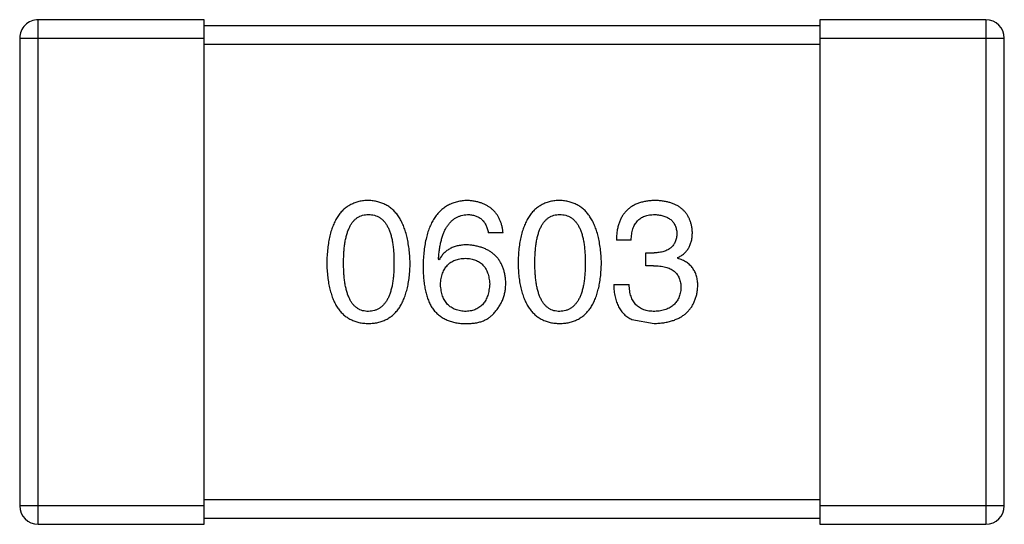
# Model space of a CAD drawing. Header units: inches. Extents: x -100 to 126, y -58 to 58.
# Tile 46 of 118: x 89.949 to 91.549, y -22.199 to -21.379. Entities that reach past the tile are written whole.
import ezdxf

# ---------------------------------------------------------------- set-up
doc = ezdxf.new("R2010")
doc.units = ezdxf.units.IN
doc.header["$LTSCALE"] = 1.21
doc.header["$MEASUREMENT"] = 0
doc.layers.get('0').update_dxf_attribs({"linetype": 'CONTINUOUS'})

msp = doc.modelspace()

# ---------------------------------------------------------------- linework, layer by layer
at = {"color": 7, "linetype": 'Continuous'}
for p, q in [((90.2487, -21.3791), (89.9787, -21.3791)), ((89.9787, -22.1991), (89.9787, -21.3791)), ((90.2487, -22.1991), (90.2487, -21.3791)), ((91.2487, -21.3891), (90.2487, -21.3891)), ((91.5187, -21.3791), (91.2487, -21.3791)), ((91.2487, -21.3791), (91.2487, -22.1991)), ((91.5187, -21.3791), (91.5187, -22.1991)), ((89.9487, -21.4091), (90.2487, -21.4091)), ((89.9487, -21.4091), (89.9487, -22.1691)), ((90.2487, -21.4191), (91.2487, -21.4191)), ((91.2487, -21.4091), (91.5487, -21.4091)), ((91.5487, -22.1691), (91.5487, -21.4091)), ((90.7342, -21.7253), (90.7102, -21.7253)), ((90.9424, -21.7374), (90.9183, -21.7374)), ((90.9664, -21.7581), (90.9795, -21.7581)), ((90.9664, -21.7789), (90.9664, -21.7581)), ((90.6304, -21.7691), (90.6293, -21.768)), ((91.0178, -21.7658), (91.0178, -21.7669)), ((90.9784, -21.7789), (90.9664, -21.7789)), ((90.914, -21.8095), (90.9391, -21.8095)), ((90.9435, -21.8663), (90.9795, -21.8729)), ((91.2487, -22.1591), (90.2487, -22.1591)), ((90.2487, -22.1691), (89.9487, -22.1691)), ((91.5487, -22.1691), (91.2487, -22.1691)), ((90.2487, -22.1891), (91.2487, -22.1891)), ((89.9787, -22.1991), (90.2487, -22.1991)), ((91.2487, -22.1991), (91.5187, -22.1991))]:
    msp.add_line(p, q, dxfattribs=at)
for centre, start, end in [((89.9787, -21.4091), 89.9999, 179.9999), ((91.5187, -21.4091), 359.9999, 89.9999), ((89.9787, -22.1691), 179.9999, 269.9999), ((91.5187, -22.1691), 269.9999, 359.9999)]:
    msp.add_arc(centre, 0.03, start, end, dxfattribs=at)
for points, knots in [([(90.5154, -21.6729), (90.5128, -21.673), (90.5076, -21.6732), (90.5001, -21.6745), (90.4931, -21.6767), (90.4865, -21.6795), (90.4805, -21.6832), (90.475, -21.6876), (90.47, -21.6928), (90.4655, -21.6989), (90.4615, -21.7056), (90.4581, -21.7132), (90.455, -21.7215), (90.4526, -21.7306), (90.4505, -21.7405), (90.4491, -21.7512), (90.4481, -21.7626), (90.4478, -21.7705), (90.4477, -21.7745)], [0, 0, 0, 0, 0.057911, 0.113262, 0.165956, 0.217443, 0.268511, 0.319665, 0.372, 0.426129, 0.483365, 0.543779, 0.607756, 0.676562, 0.749704, 0.827713, 0.911177, 1, 1, 1, 1]), ([(90.5832, -21.7745), (90.583, -21.7705), (90.5827, -21.7627), (90.5815, -21.7514), (90.5799, -21.7408), (90.5779, -21.731), (90.5753, -21.722), (90.5723, -21.7137), (90.5688, -21.7062), (90.5648, -21.6994), (90.5603, -21.6934), (90.5553, -21.6881), (90.5498, -21.6836), (90.5439, -21.6799), (90.5374, -21.677), (90.5305, -21.6748), (90.5231, -21.6733), (90.518, -21.673), (90.5154, -21.6729)], [0, 0, 0, 0, 0.088475, 0.171606, 0.249595, 0.322626, 0.391327, 0.455765, 0.516374, 0.573675, 0.628522, 0.681161, 0.732559, 0.783563, 0.83504, 0.887639, 0.942585, 1, 1, 1, 1]), ([(90.6763, -21.6729), (90.6735, -21.673), (90.668, -21.6734), (90.66, -21.6748), (90.6525, -21.6771), (90.6455, -21.6802), (90.6391, -21.684), (90.6332, -21.6887), (90.6279, -21.6942), (90.6232, -21.7005), (90.6189, -21.7076), (90.6152, -21.7154), (90.612, -21.7241), (90.6094, -21.7335), (90.6072, -21.7437), (90.6057, -21.7547), (90.6046, -21.7665), (90.6043, -21.7747), (90.6042, -21.7789)], [0, 0, 0, 0, 0.058957, 0.115262, 0.16907, 0.221312, 0.273147, 0.324961, 0.377649, 0.432026, 0.488925, 0.549039, 0.612912, 0.680653, 0.753056, 0.830314, 0.912483, 1, 1, 1, 1]), ([(90.7342, -21.7253), (90.734, -21.7233), (90.7335, -21.7194), (90.7322, -21.7138), (90.7307, -21.7085), (90.7287, -21.7036), (90.7263, -21.6991), (90.7236, -21.6949), (90.7205, -21.691), (90.7171, -21.6875), (90.7132, -21.6845), (90.7091, -21.6817), (90.7045, -21.6793), (90.6996, -21.6773), (90.6943, -21.6756), (90.6886, -21.6743), (90.6826, -21.6734), (90.6784, -21.6731), (90.6763, -21.6729)], [0, 0, 0, 0, 0.06947, 0.136096, 0.199592, 0.260665, 0.319672, 0.377156, 0.433415, 0.489984, 0.546535, 0.604276, 0.663499, 0.725182, 0.788953, 0.855683, 0.926216, 1, 1, 1, 1]), ([(90.8263, -21.6729), (90.8236, -21.673), (90.8185, -21.6732), (90.8109, -21.6745), (90.8039, -21.6767), (90.7974, -21.6795), (90.7914, -21.6832), (90.7859, -21.6876), (90.7809, -21.6928), (90.7764, -21.6989), (90.7724, -21.7056), (90.7689, -21.7132), (90.7659, -21.7215), (90.7634, -21.7306), (90.7614, -21.7405), (90.7599, -21.7512), (90.7589, -21.7626), (90.7587, -21.7705), (90.7585, -21.7745)], [0, 0, 0, 0, 0.057911, 0.113262, 0.165956, 0.217443, 0.268511, 0.319665, 0.372, 0.426129, 0.483365, 0.543779, 0.607756, 0.676562, 0.749704, 0.827713, 0.911177, 1, 1, 1, 1]), ([(90.894, -21.7745), (90.8939, -21.7705), (90.8935, -21.7627), (90.8924, -21.7514), (90.8908, -21.7408), (90.8887, -21.731), (90.8862, -21.722), (90.8832, -21.7137), (90.8797, -21.7062), (90.8756, -21.6994), (90.8711, -21.6934), (90.8662, -21.6881), (90.8607, -21.6836), (90.8548, -21.6799), (90.8483, -21.677), (90.8414, -21.6748), (90.834, -21.6733), (90.8289, -21.673), (90.8263, -21.6729)], [0, 0, 0, 0, 0.088475, 0.171606, 0.249595, 0.322626, 0.391327, 0.455765, 0.516374, 0.573675, 0.628522, 0.681161, 0.732559, 0.783563, 0.83504, 0.887639, 0.942585, 1, 1, 1, 1]), ([(90.9817, -21.6729), (90.9792, -21.673), (90.9743, -21.6731), (90.9672, -21.674), (90.9606, -21.6753), (90.9545, -21.6772), (90.9488, -21.6795), (90.9436, -21.6823), (90.9389, -21.6857), (90.9347, -21.6895), (90.9309, -21.6938), (90.9276, -21.6986), (90.9249, -21.7039), (90.9226, -21.7096), (90.9208, -21.7159), (90.9194, -21.7226), (90.9186, -21.7298), (90.9184, -21.7348), (90.9183, -21.7374)], [0, 0, 0, 0, 0.073232, 0.142595, 0.207997, 0.270074, 0.329156, 0.386529, 0.441846, 0.496976, 0.551877, 0.607941, 0.665637, 0.725446, 0.788542, 0.855101, 0.925196, 1, 1, 1, 1]), ([(91.0418, -21.7242), (91.0417, -21.7223), (91.0413, -21.7184), (91.0403, -21.7127), (91.0388, -21.7075), (91.037, -21.7026), (91.0346, -21.6981), (91.0319, -21.6939), (91.0288, -21.6901), (91.0252, -21.6867), (91.0212, -21.6837), (91.0168, -21.681), (91.012, -21.6787), (91.0067, -21.6768), (91.0011, -21.6752), (90.995, -21.6741), (90.9885, -21.6732), (90.984, -21.673), (90.9817, -21.6729)], [0, 0, 0, 0, 0.067521, 0.132139, 0.193339, 0.252064, 0.309083, 0.364848, 0.420021, 0.475612, 0.532002, 0.589602, 0.649896, 0.712634, 0.778603, 0.848416, 0.922155, 1, 1, 1, 1]), ([(90.475, -21.7745), (90.475, -21.7713), (90.4751, -21.7652), (90.4756, -21.7563), (90.4763, -21.7479), (90.4774, -21.7402), (90.4789, -21.7332), (90.4805, -21.7267), (90.4826, -21.7208), (90.485, -21.7156), (90.4876, -21.7109), (90.4906, -21.7069), (90.494, -21.7035), (90.4976, -21.7006), (90.5016, -21.6985), (90.5059, -21.6969), (90.5106, -21.696), (90.5138, -21.6959), (90.5154, -21.6958)], [0, 0, 0, 0, 0.096452, 0.187278, 0.271765, 0.350519, 0.423437, 0.491321, 0.554011, 0.612224, 0.666281, 0.717003, 0.764884, 0.811423, 0.856783, 0.902993, 0.950236, 1, 1, 1, 1]), ([(90.5154, -21.6958), (90.5171, -21.6959), (90.5204, -21.696), (90.5251, -21.6969), (90.5296, -21.6985), (90.5337, -21.7006), (90.5374, -21.7035), (90.5409, -21.7069), (90.5439, -21.7109), (90.5467, -21.7156), (90.5491, -21.7208), (90.5513, -21.7267), (90.553, -21.7332), (90.5545, -21.7402), (90.5556, -21.7479), (90.5564, -21.7563), (90.5569, -21.7652), (90.5569, -21.7713), (90.5569, -21.7745)], [0, 0, 0, 0, 0.050604, 0.098688, 0.145699, 0.191791, 0.238625, 0.286717, 0.337546, 0.391814, 0.449755, 0.512106, 0.579685, 0.652048, 0.730262, 0.814146, 0.904281, 1, 1, 1, 1]), ([(90.6293, -21.768), (90.6295, -21.7651), (90.6299, -21.7596), (90.6309, -21.7517), (90.6322, -21.7443), (90.6338, -21.7373), (90.6357, -21.731), (90.6379, -21.7251), (90.6403, -21.7198), (90.6431, -21.715), (90.6463, -21.7107), (90.6496, -21.707), (90.6533, -21.7037), (90.6574, -21.7011), (90.6616, -21.6989), (90.6663, -21.6974), (90.6712, -21.6962), (90.6746, -21.696), (90.6763, -21.6958)], [0, 0, 0, 0, 0.089218, 0.173709, 0.252753, 0.326963, 0.397099, 0.462534, 0.524018, 0.582178, 0.637235, 0.689955, 0.741228, 0.791618, 0.841661, 0.892925, 0.945259, 1, 1, 1, 1]), ([(90.6763, -21.6958), (90.6786, -21.6959), (90.6829, -21.696), (90.689, -21.6975), (90.6944, -21.6998), (90.6991, -21.7031), (90.7031, -21.7073), (90.7063, -21.7125), (90.7087, -21.7186), (90.7097, -21.723), (90.7102, -21.7253)], [0, 0, 0, 0, 0.136586, 0.261496, 0.378089, 0.490612, 0.605522, 0.725767, 0.8561, 1, 1, 1, 1]), ([(90.7858, -21.7745), (90.7859, -21.7713), (90.7859, -21.7652), (90.7864, -21.7563), (90.7872, -21.7479), (90.7882, -21.7402), (90.7897, -21.7332), (90.7914, -21.7267), (90.7934, -21.7208), (90.7958, -21.7156), (90.7985, -21.7109), (90.8015, -21.7069), (90.8049, -21.7035), (90.8085, -21.7006), (90.8125, -21.6985), (90.8168, -21.6969), (90.8215, -21.696), (90.8246, -21.6959), (90.8263, -21.6958)], [0, 0, 0, 0, 0.096452, 0.187278, 0.271765, 0.350519, 0.423437, 0.491321, 0.554011, 0.612224, 0.666281, 0.717003, 0.764884, 0.811423, 0.856783, 0.902993, 0.950236, 1, 1, 1, 1]), ([(90.8263, -21.6958), (90.828, -21.6959), (90.8312, -21.696), (90.836, -21.6969), (90.8404, -21.6985), (90.8445, -21.7006), (90.8483, -21.7035), (90.8517, -21.7069), (90.8548, -21.7109), (90.8576, -21.7156), (90.86, -21.7208), (90.8621, -21.7267), (90.8639, -21.7332), (90.8653, -21.7402), (90.8664, -21.7479), (90.8672, -21.7563), (90.8677, -21.7652), (90.8678, -21.7713), (90.8678, -21.7745)], [0, 0, 0, 0, 0.050604, 0.098688, 0.145699, 0.191791, 0.238625, 0.286717, 0.337546, 0.391814, 0.449755, 0.512106, 0.579685, 0.652048, 0.730262, 0.814146, 0.904281, 1, 1, 1, 1]), ([(90.9424, -21.7374), (90.9424, -21.7357), (90.9426, -21.7324), (90.9432, -21.7277), (90.9439, -21.7233), (90.9451, -21.7192), (90.9465, -21.7155), (90.9482, -21.7121), (90.9502, -21.709), (90.9524, -21.7062), (90.955, -21.7037), (90.9578, -21.7016), (90.9609, -21.6998), (90.9643, -21.6983), (90.968, -21.6972), (90.972, -21.6964), (90.9762, -21.6959), (90.9791, -21.6959), (90.9806, -21.6958)], [0, 0, 0, 0, 0.078134, 0.15164, 0.221358, 0.286689, 0.348614, 0.407697, 0.464247, 0.520153, 0.574432, 0.629291, 0.684538, 0.742032, 0.801329, 0.863637, 0.930123, 1, 1, 1, 1]), ([(90.9806, -21.6958), (90.982, -21.6959), (90.9847, -21.696), (90.9885, -21.6965), (90.9922, -21.6972), (90.9956, -21.6981), (90.9987, -21.6992), (91.0016, -21.7006), (91.0042, -21.7022), (91.0066, -21.704), (91.0088, -21.706), (91.0106, -21.7083), (91.0123, -21.7107), (91.0137, -21.7135), (91.0148, -21.7164), (91.0157, -21.7195), (91.0164, -21.7229), (91.0166, -21.7252), (91.0167, -21.7264)], [0, 0, 0, 0, 0.078051, 0.151197, 0.220412, 0.286742, 0.34933, 0.409464, 0.467368, 0.52298, 0.578639, 0.633998, 0.690142, 0.746855, 0.805868, 0.867776, 0.932345, 1, 1, 1, 1]), ([(91.0167, -21.7264), (91.0166, -21.7277), (91.0165, -21.7301), (91.0159, -21.7336), (91.0151, -21.7368), (91.014, -21.7399), (91.0127, -21.7427), (91.011, -21.7452), (91.0091, -21.7476), (91.0069, -21.7497), (91.0044, -21.7516), (91.0017, -21.7532), (90.9986, -21.7546), (90.9954, -21.7558), (90.9918, -21.7567), (90.9879, -21.7575), (90.9838, -21.7579), (90.981, -21.7581), (90.9795, -21.7581)], [0, 0, 0, 0, 0.067741, 0.131599, 0.192143, 0.249977, 0.306453, 0.361639, 0.416449, 0.471489, 0.527582, 0.584873, 0.644974, 0.70814, 0.77492, 0.845909, 0.920585, 1, 1, 1, 1]), ([(91.0178, -21.7658), (91.0197, -21.7648), (91.0234, -21.7629), (91.0284, -21.7593), (91.0326, -21.7549), (91.036, -21.75), (91.0386, -21.7444), (91.0405, -21.7382), (91.0416, -21.7314), (91.0418, -21.7267), (91.0418, -21.7242)], [0, 0, 0, 0, 0.125227, 0.244792, 0.361427, 0.478215, 0.59667, 0.722058, 0.856314, 1, 1, 1, 1]), ([(90.6763, -21.745), (90.6737, -21.7451), (90.6686, -21.7452), (90.6613, -21.7463), (90.6546, -21.7482), (90.6484, -21.7508), (90.6429, -21.7543), (90.638, -21.7584), (90.6338, -21.7634), (90.6316, -21.7671), (90.6304, -21.7691)], [0, 0, 0, 0, 0.144617, 0.279572, 0.40596, 0.526097, 0.64389, 0.760003, 0.877724, 1, 1, 1, 1]), ([(90.7386, -21.8073), (90.7385, -21.805), (90.7382, -21.8004), (90.7373, -21.7937), (90.7358, -21.7875), (90.734, -21.7817), (90.7317, -21.7763), (90.7289, -21.7714), (90.7257, -21.7668), (90.722, -21.7627), (90.7178, -21.759), (90.7133, -21.7557), (90.7082, -21.7529), (90.7027, -21.7504), (90.6968, -21.7484), (90.6903, -21.7469), (90.6835, -21.7457), (90.6787, -21.7452), (90.6763, -21.745)], [0, 0, 0, 0, 0.071527, 0.139094, 0.20346, 0.264939, 0.323904, 0.381383, 0.437591, 0.493343, 0.549401, 0.606085, 0.664838, 0.725424, 0.788712, 0.855452, 0.925772, 1, 1, 1, 1]), ([(90.4477, -21.7745), (90.4478, -21.7784), (90.4481, -21.7861), (90.4491, -21.7971), (90.4505, -21.8074), (90.4526, -21.817), (90.4551, -21.8258), (90.4581, -21.8338), (90.4615, -21.8412), (90.4655, -21.8477), (90.47, -21.8536), (90.475, -21.8586), (90.4805, -21.8629), (90.4866, -21.8665), (90.4931, -21.8692), (90.5001, -21.8713), (90.5076, -21.8725), (90.5128, -21.8728), (90.5154, -21.8729)], [0, 0, 0, 0, 0.087693, 0.170223, 0.247496, 0.319826, 0.387768, 0.451403, 0.511459, 0.568358, 0.622671, 0.675251, 0.726739, 0.778422, 0.830759, 0.884394, 0.940865, 1, 1, 1, 1]), ([(90.5154, -21.8532), (90.5138, -21.8531), (90.5106, -21.853), (90.5059, -21.8521), (90.5016, -21.8506), (90.4977, -21.8483), (90.494, -21.8456), (90.4906, -21.8422), (90.4876, -21.8381), (90.485, -21.8334), (90.4826, -21.8282), (90.4805, -21.8223), (90.4789, -21.8158), (90.4774, -21.8088), (90.4763, -21.8011), (90.4756, -21.7928), (90.4751, -21.7838), (90.475, -21.7777), (90.475, -21.7745)], [0, 0, 0, 0, 0.049766, 0.097012, 0.143225, 0.188786, 0.235079, 0.282962, 0.333687, 0.387747, 0.445963, 0.508657, 0.576545, 0.649868, 0.72822, 0.812712, 0.903543, 1, 1, 1, 1]), ([(90.5154, -21.8729), (90.5181, -21.8728), (90.5232, -21.8725), (90.5307, -21.8713), (90.5377, -21.8692), (90.5443, -21.8665), (90.5503, -21.8629), (90.5558, -21.8586), (90.5608, -21.8536), (90.5653, -21.8477), (90.5693, -21.8412), (90.5728, -21.8338), (90.5758, -21.8258), (90.5783, -21.817), (90.5803, -21.8074), (90.5818, -21.7971), (90.5828, -21.7861), (90.583, -21.7784), (90.5832, -21.7745)], [0, 0, 0, 0, 0.059134, 0.115603, 0.169236, 0.221572, 0.273254, 0.32474, 0.377319, 0.431815, 0.488555, 0.548609, 0.612242, 0.680182, 0.75251, 0.829782, 0.91231, 1, 1, 1, 1]), ([(90.5569, -21.7745), (90.5569, -21.7776), (90.5569, -21.7837), (90.5564, -21.7925), (90.5556, -21.8007), (90.5545, -21.8084), (90.553, -21.8154), (90.5512, -21.8218), (90.5492, -21.8277), (90.5467, -21.8329), (90.5439, -21.8376), (90.5408, -21.8416), (90.5374, -21.8451), (90.5337, -21.8479), (90.5296, -21.8502), (90.5251, -21.8519), (90.5204, -21.8529), (90.5171, -21.8531), (90.5154, -21.8532)], [0, 0, 0, 0, 0.094834, 0.184067, 0.267029, 0.344713, 0.417334, 0.484367, 0.546941, 0.604717, 0.65953, 0.710539, 0.759381, 0.806382, 0.853027, 0.900623, 0.949121, 1, 1, 1, 1]), ([(90.6326, -21.8095), (90.6327, -21.8078), (90.6329, -21.8045), (90.6336, -21.7998), (90.6346, -21.7954), (90.6359, -21.7913), (90.6374, -21.7875), (90.6392, -21.784), (90.6413, -21.7809), (90.6438, -21.778), (90.6464, -21.7755), (90.6494, -21.7733), (90.6526, -21.7714), (90.6562, -21.7699), (90.66, -21.7686), (90.6641, -21.7677), (90.6685, -21.7671), (90.6715, -21.7669), (90.673, -21.7669)], [0, 0, 0, 0, 0.076072, 0.148369, 0.216753, 0.281358, 0.342792, 0.401604, 0.458929, 0.514444, 0.569818, 0.625343, 0.681554, 0.739608, 0.800134, 0.863477, 0.929547, 1, 1, 1, 1]), ([(90.673, -21.7669), (90.6745, -21.7669), (90.6775, -21.7671), (90.6817, -21.7677), (90.6857, -21.7686), (90.6894, -21.7698), (90.6928, -21.7713), (90.696, -21.7731), (90.6989, -21.7753), (90.7015, -21.7778), (90.7038, -21.7805), (90.7059, -21.7836), (90.7077, -21.787), (90.7092, -21.7907), (90.7104, -21.7947), (90.7114, -21.799), (90.712, -21.8036), (90.7123, -21.8068), (90.7124, -21.8084)], [0, 0, 0, 0, 0.069884, 0.136529, 0.199638, 0.259844, 0.317774, 0.374356, 0.430026, 0.485148, 0.5409, 0.597889, 0.657472, 0.718614, 0.783613, 0.85129, 0.923712, 1, 1, 1, 1]), ([(90.7585, -21.7745), (90.7587, -21.7784), (90.7589, -21.7861), (90.7599, -21.7971), (90.7614, -21.8074), (90.7634, -21.817), (90.7659, -21.8258), (90.7689, -21.8338), (90.7724, -21.8412), (90.7764, -21.8477), (90.7809, -21.8536), (90.7859, -21.8586), (90.7914, -21.8629), (90.7974, -21.8665), (90.804, -21.8692), (90.811, -21.8713), (90.8185, -21.8725), (90.8236, -21.8728), (90.8263, -21.8729)], [0, 0, 0, 0, 0.087693, 0.170223, 0.247496, 0.319826, 0.387768, 0.451403, 0.511459, 0.568358, 0.622671, 0.675251, 0.726739, 0.778422, 0.830759, 0.884394, 0.940865, 1, 1, 1, 1]), ([(90.8263, -21.8532), (90.8246, -21.8531), (90.8215, -21.853), (90.8168, -21.8521), (90.8125, -21.8506), (90.8085, -21.8483), (90.8048, -21.8456), (90.8015, -21.8422), (90.7985, -21.8381), (90.7958, -21.8334), (90.7934, -21.8282), (90.7914, -21.8223), (90.7897, -21.8158), (90.7882, -21.8088), (90.7872, -21.8011), (90.7864, -21.7928), (90.7859, -21.7838), (90.7859, -21.7777), (90.7858, -21.7745)], [0, 0, 0, 0, 0.049766, 0.097012, 0.143225, 0.188786, 0.235079, 0.282962, 0.333687, 0.387747, 0.445963, 0.508657, 0.576545, 0.649868, 0.72822, 0.812712, 0.903543, 1, 1, 1, 1]), ([(90.8263, -21.8729), (90.8289, -21.8728), (90.8341, -21.8725), (90.8416, -21.8713), (90.8486, -21.8692), (90.8551, -21.8665), (90.8612, -21.8629), (90.8667, -21.8586), (90.8717, -21.8536), (90.8762, -21.8477), (90.8802, -21.8412), (90.8837, -21.8338), (90.8866, -21.8258), (90.8891, -21.817), (90.8912, -21.8074), (90.8926, -21.7971), (90.8936, -21.7861), (90.8939, -21.7784), (90.894, -21.7745)], [0, 0, 0, 0, 0.059134, 0.115603, 0.169236, 0.221572, 0.273254, 0.32474, 0.377319, 0.431815, 0.488555, 0.548609, 0.612242, 0.680182, 0.75251, 0.829782, 0.91231, 1, 1, 1, 1]), ([(90.8678, -21.7745), (90.8678, -21.7776), (90.8677, -21.7837), (90.8672, -21.7925), (90.8664, -21.8007), (90.8653, -21.8084), (90.8639, -21.8154), (90.8621, -21.8218), (90.86, -21.8277), (90.8576, -21.8329), (90.8548, -21.8376), (90.8517, -21.8416), (90.8483, -21.8451), (90.8445, -21.8479), (90.8404, -21.8502), (90.836, -21.8519), (90.8312, -21.8529), (90.828, -21.8531), (90.8263, -21.8532)], [0, 0, 0, 0, 0.094834, 0.184067, 0.267029, 0.344713, 0.417334, 0.484367, 0.546941, 0.604717, 0.65953, 0.710539, 0.759381, 0.806382, 0.853027, 0.900623, 0.949121, 1, 1, 1, 1]), ([(91.0506, -21.8117), (91.0506, -21.8102), (91.0505, -21.8075), (91.0501, -21.8034), (91.0495, -21.7995), (91.0485, -21.7958), (91.0474, -21.7923), (91.046, -21.789), (91.0443, -21.7859), (91.0424, -21.7829), (91.0403, -21.7802), (91.0378, -21.7777), (91.0351, -21.7754), (91.0321, -21.7733), (91.0289, -21.7714), (91.0255, -21.7696), (91.0217, -21.7681), (91.0191, -21.7673), (91.0178, -21.7669)], [0, 0, 0, 0, 0.071215, 0.138707, 0.20396, 0.266995, 0.327734, 0.387609, 0.445602, 0.503345, 0.561136, 0.618597, 0.677672, 0.738255, 0.799989, 0.863961, 0.930555, 1, 1, 1, 1]), ([(90.6042, -21.7789), (90.6042, -21.7824), (90.6043, -21.7893), (90.605, -21.7993), (90.606, -21.8087), (90.6076, -21.8175), (90.6096, -21.8257), (90.612, -21.8333), (90.6149, -21.8403), (90.6172, -21.8446), (90.6184, -21.8466)], [0, 0, 0, 0, 0.151498, 0.29521, 0.430242, 0.557137, 0.677306, 0.790845, 0.898111, 1, 1, 1, 1]), ([(90.9784, -21.7789), (90.9802, -21.7789), (90.9838, -21.7789), (90.9888, -21.7794), (90.9936, -21.78), (90.998, -21.7811), (91.002, -21.7823), (91.0057, -21.7838), (91.0091, -21.7857), (91.0121, -21.7878), (91.0147, -21.7902), (91.017, -21.7929), (91.019, -21.7959), (91.0205, -21.7992), (91.0217, -21.8027), (91.0226, -21.8066), (91.0232, -21.8107), (91.0232, -21.8135), (91.0232, -21.815)], [0, 0, 0, 0, 0.082495, 0.159728, 0.232496, 0.300725, 0.365163, 0.425859, 0.483728, 0.538892, 0.592921, 0.646195, 0.699968, 0.754746, 0.811387, 0.870806, 0.933482, 1, 1, 1, 1]), ([(90.7189, -21.8565), (90.7205, -21.8547), (90.7236, -21.8513), (90.7276, -21.8457), (90.731, -21.8399), (90.7338, -21.8339), (90.736, -21.8275), (90.7375, -21.821), (90.7384, -21.8142), (90.7385, -21.8096), (90.7386, -21.8073)], [0, 0, 0, 0, 0.129393, 0.255335, 0.378531, 0.500878, 0.622934, 0.746191, 0.87096, 1, 1, 1, 1]), ([(90.6741, -21.8532), (90.6725, -21.8531), (90.6694, -21.853), (90.6649, -21.8523), (90.6607, -21.8514), (90.6568, -21.8501), (90.6531, -21.8486), (90.6498, -21.8466), (90.6467, -21.8444), (90.6441, -21.8417), (90.6415, -21.8389), (90.6394, -21.8356), (90.6375, -21.8321), (90.6359, -21.8282), (90.6347, -21.8239), (90.6337, -21.8194), (90.6329, -21.8146), (90.6327, -21.8112), (90.6326, -21.8095)], [0, 0, 0, 0, 0.070403, 0.137196, 0.200053, 0.260887, 0.31876, 0.37535, 0.430743, 0.485927, 0.541678, 0.598832, 0.657726, 0.719441, 0.783504, 0.851852, 0.923533, 1, 1, 1, 1]), ([(90.7124, -21.8084), (90.7123, -21.8101), (90.7121, -21.8135), (90.7113, -21.8184), (90.7104, -21.8229), (90.7093, -21.8271), (90.7078, -21.8311), (90.7061, -21.8347), (90.7041, -21.838), (90.7018, -21.8409), (90.6993, -21.8436), (90.6965, -21.846), (90.6934, -21.848), (90.69, -21.8497), (90.6864, -21.8511), (90.6826, -21.8521), (90.6784, -21.8528), (90.6756, -21.8531), (90.6741, -21.8532)], [0, 0, 0, 0, 0.078863, 0.153308, 0.223539, 0.289857, 0.35341, 0.413572, 0.471721, 0.528235, 0.584279, 0.638781, 0.69466, 0.751251, 0.809198, 0.869697, 0.933318, 1, 1, 1, 1]), ([(90.914, -21.8095), (90.914, -21.8113), (90.9142, -21.8148), (90.9146, -21.8199), (90.9153, -21.8247), (90.9162, -21.8294), (90.9173, -21.8338), (90.9185, -21.8379), (90.9201, -21.8419), (90.9218, -21.8455), (90.9238, -21.849), (90.9259, -21.8522), (90.9283, -21.8552), (90.9309, -21.8579), (90.9337, -21.8604), (90.9368, -21.8626), (90.94, -21.8647), (90.9423, -21.8658), (90.9435, -21.8663)], [0, 0, 0, 0, 0.078937, 0.154495, 0.226898, 0.296844, 0.363348, 0.427781, 0.48946, 0.549586, 0.607902, 0.664733, 0.720805, 0.776157, 0.831175, 0.886736, 0.943094, 1, 1, 1, 1]), ([(90.9806, -21.8532), (90.979, -21.8532), (90.9758, -21.8531), (90.9712, -21.8526), (90.9669, -21.8518), (90.9629, -21.8505), (90.9592, -21.849), (90.9558, -21.8471), (90.9527, -21.8449), (90.9499, -21.8423), (90.9475, -21.8394), (90.9454, -21.8361), (90.9435, -21.8325), (90.942, -21.8286), (90.9408, -21.8243), (90.9399, -21.8196), (90.9393, -21.8147), (90.9392, -21.8113), (90.9391, -21.8095)], [0, 0, 0, 0, 0.071272, 0.13882, 0.201858, 0.262757, 0.320043, 0.376709, 0.431462, 0.486034, 0.541209, 0.597703, 0.65589, 0.717768, 0.782056, 0.850407, 0.92277, 1, 1, 1, 1]), ([(90.9795, -21.8729), (90.9823, -21.8727), (90.9876, -21.8725), (90.9953, -21.8716), (91.0026, -21.8702), (91.0093, -21.8683), (91.0155, -21.8661), (91.0213, -21.8634), (91.0265, -21.8602), (91.0312, -21.8566), (91.0354, -21.8525), (91.0391, -21.848), (91.0424, -21.843), (91.045, -21.8376), (91.0472, -21.8318), (91.0489, -21.8255), (91.0501, -21.8187), (91.0504, -21.8141), (91.0506, -21.8117)], [0, 0, 0, 0, 0.078078, 0.151942, 0.221594, 0.28726, 0.350176, 0.409768, 0.467648, 0.523784, 0.578904, 0.634014, 0.689819, 0.746826, 0.805875, 0.867063, 0.931764, 1, 1, 1, 1]), ([(91.0232, -21.815), (91.0231, -21.8164), (91.0229, -21.8193), (91.0222, -21.8234), (91.0212, -21.8273), (91.0198, -21.8309), (91.0182, -21.8342), (91.0163, -21.8373), (91.014, -21.84), (91.0116, -21.8426), (91.0087, -21.8449), (91.0056, -21.8469), (91.0021, -21.8486), (90.9984, -21.8501), (90.9944, -21.8512), (90.9901, -21.8522), (90.9854, -21.8529), (90.9823, -21.8531), (90.9806, -21.8532)], [0, 0, 0, 0, 0.068514, 0.133941, 0.195994, 0.255362, 0.312994, 0.369441, 0.424687, 0.480522, 0.537148, 0.594801, 0.654411, 0.716817, 0.781981, 0.850498, 0.923306, 1, 1, 1, 1]), ([(90.6184, -21.8466), (90.6199, -21.8487), (90.6228, -21.8526), (90.628, -21.8578), (90.6337, -21.8622), (90.6399, -21.8659), (90.6467, -21.8688), (90.6539, -21.871), (90.6617, -21.8724), (90.667, -21.8727), (90.6698, -21.8729)], [0, 0, 0, 0, 0.125033, 0.246266, 0.36603, 0.485265, 0.606781, 0.732144, 0.862551, 1, 1, 1, 1]), ([(90.6698, -21.8729), (90.6726, -21.8729), (90.678, -21.873), (90.6858, -21.8724), (90.6929, -21.8713), (90.6994, -21.8695), (90.7053, -21.8672), (90.7105, -21.8642), (90.7152, -21.8607), (90.7177, -21.8579), (90.7189, -21.8565)], [0, 0, 0, 0, 0.156782, 0.301945, 0.436395, 0.561474, 0.678489, 0.78853, 0.894967, 1, 1, 1, 1])]:
    msp.add_open_spline(points, degree=3, knots=knots, dxfattribs=at)

doc.saveas('drawing.dxf')
